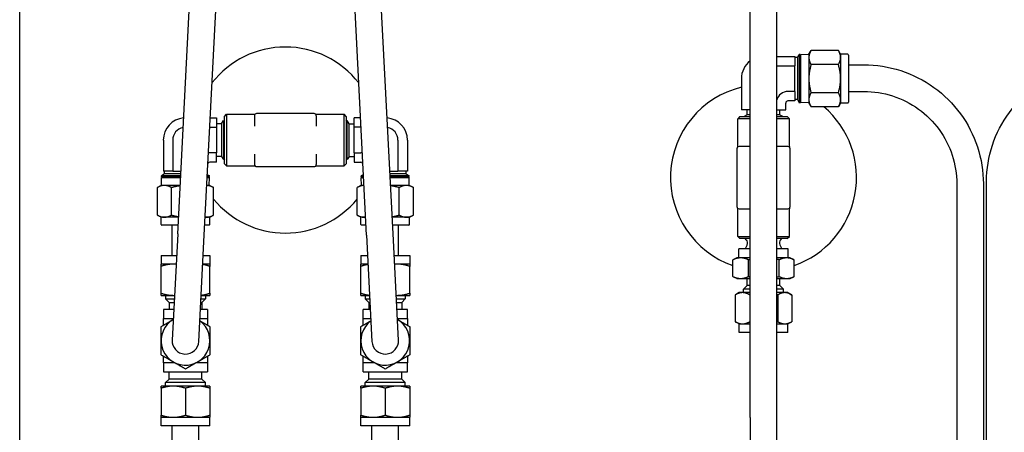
# Paper-space layout 'SHEET_2' of a CAD drawing. Header units: inches. Extents: x 2 to 369, y 6 to 267.
# Tile 61 of 64: x 342.58 to 356.48, y 133.83 to 139.64. Entities that reach past the tile are written whole.
import ezdxf

# ---------------------------------------------------------------- set-up
doc = ezdxf.new("R2010")
doc.units = ezdxf.units.IN
doc.header["$LTSCALE"] = 8
doc.header["$MEASUREMENT"] = 0
doc.layers.get('0').update_dxf_attribs({"lineweight": 25})

psp = doc.layouts.new('SHEET_2')

# ---------------------------------------------------------------- linework, layer by layer
for p, q in [((342.578, 126.917), (342.578, 146.917)), ((344.808, 136.624), (345.004, 140.458)), ((345.182, 136.605), (345.379, 140.439)), ((347.474, 136.605), (347.278, 140.439)), ((347.848, 136.624), (347.652, 140.458)), ((352.891, 134.035), (352.891, 140.51)), ((353.266, 134.035), (353.266, 140.51)), ((353.556, 139.109), (353.581, 139.153)), ((353.581, 139.153), (353.581, 138.473)), ((353.591, 139.153), (353.581, 139.153)), ((353.591, 139.153), (353.591, 138.473)), ((353.591, 139.13), (353.604, 139.152)), ((353.604, 138.474), (353.604, 139.152)), ((353.718, 139.149), (353.604, 139.152)), ((353.718, 139.157), (353.749, 139.21)), ((353.718, 139.157), (353.718, 139.111)), ((354.135, 139.21), (353.749, 139.21)), ((354.166, 139.157), (354.135, 139.21)), ((354.166, 139.157), (354.166, 139.111)), ((354.267, 139.157), (354.166, 139.157)), ((354.278, 139.146), (354.278, 138.48)), ((353.266, 139.125), (353.518, 139.125)), ((353.266, 138.993), (353.518, 138.993)), ((353.518, 139.125), (353.518, 138.993)), ((353.556, 139.109), (353.518, 139.109)), ((353.518, 138.632), (353.518, 138.993)), ((353.556, 139.109), (353.556, 138.517)), ((353.718, 139.111), (353.718, 138.813)), ((354.135, 139.011), (353.749, 139.011)), ((354.166, 139.111), (354.166, 138.813)), ((354.278, 139.008), (354.493, 139.008)), ((352.766, 138.813), (352.766, 138.373)), ((353.718, 138.813), (353.718, 138.515)), ((354.166, 138.813), (354.166, 138.515)), ((353.518, 138.632), (353.422, 138.632)), ((353.518, 138.632), (353.518, 138.5)), ((354.135, 138.614), (353.749, 138.614)), ((354.278, 138.633), (354.493, 138.633)), ((353.391, 138.373), (353.391, 138.469)), ((353.518, 138.5), (353.422, 138.5)), ((353.556, 138.517), (353.518, 138.517)), ((353.556, 138.517), (353.581, 138.473)), ((353.591, 138.473), (353.581, 138.473)), ((353.591, 138.496), (353.604, 138.474)), ((353.718, 138.477), (353.604, 138.474)), ((353.718, 138.515), (353.718, 138.469)), ((353.718, 138.469), (353.749, 138.416)), ((354.166, 138.469), (354.135, 138.416)), ((354.166, 138.515), (354.166, 138.469)), ((354.267, 138.469), (354.166, 138.469)), ((345.468, 138.28), (345.499, 138.312)), ((345.499, 138.312), (345.499, 137.582)), ((345.499, 138.312), (345.888, 138.312)), ((346.734, 138.322), (345.922, 138.322)), ((346.768, 138.312), (347.157, 138.312)), ((347.157, 137.582), (347.157, 138.312)), ((347.188, 138.28), (347.157, 138.312)), ((352.891, 138.373), (352.766, 138.373)), ((352.846, 138.302), (352.803, 138.277)), ((352.846, 138.302), (352.846, 138.373)), ((352.891, 138.302), (352.846, 138.302)), ((353.266, 138.373), (353.391, 138.373)), ((353.31, 138.302), (353.266, 138.302)), ((353.31, 138.302), (353.31, 138.373)), ((353.31, 138.302), (353.353, 138.277)), ((354.135, 138.416), (353.749, 138.416)), ((345.267, 138.259), (345.358, 138.259)), ((345.358, 138.259), (345.358, 138.127)), ((345.429, 138.178), (345.358, 138.178)), ((345.429, 138.178), (345.454, 138.222)), ((345.429, 138.178), (345.429, 137.715)), ((345.454, 138.222), (345.454, 137.671)), ((345.455, 138.222), (345.454, 138.222)), ((345.455, 138.222), (345.455, 137.671)), ((345.455, 138.199), (345.468, 138.222)), ((345.468, 137.613), (345.468, 138.28)), ((345.891, 138.29), (345.891, 138.144)), ((346.766, 138.144), (346.766, 138.29)), ((347.188, 138.28), (347.188, 137.613)), ((347.201, 138.199), (347.188, 138.222)), ((347.201, 137.671), (347.201, 138.222)), ((347.201, 138.222), (347.202, 138.222)), ((347.202, 137.671), (347.202, 138.222)), ((347.227, 138.178), (347.202, 138.222)), ((347.227, 137.715), (347.227, 138.178)), ((347.227, 138.178), (347.298, 138.178)), ((347.298, 138.127), (347.298, 138.259)), ((347.389, 138.259), (347.298, 138.259)), ((352.744, 138.277), (352.713, 138.245)), ((352.891, 138.245), (352.713, 138.245)), ((352.713, 137.857), (352.713, 138.245)), ((352.744, 138.277), (352.891, 138.277)), ((353.266, 138.277), (353.412, 138.277)), ((353.443, 138.245), (353.266, 138.245)), ((353.412, 138.277), (353.443, 138.245)), ((353.443, 137.857), (353.443, 138.245)), ((345.26, 138.127), (345.358, 138.127)), ((345.358, 138.127), (345.358, 137.766)), ((347.396, 138.127), (347.298, 138.127)), ((347.298, 137.766), (347.298, 138.127)), ((344.606, 137.947), (344.606, 137.507)), ((344.738, 137.947), (344.738, 137.507)), ((347.918, 137.947), (347.918, 137.507)), ((348.05, 137.947), (348.05, 137.507)), ((345.358, 137.766), (345.262, 137.766)), ((345.358, 137.634), (345.358, 137.766)), ((345.891, 137.749), (345.891, 137.603)), ((346.766, 137.603), (346.766, 137.749)), ((347.298, 137.766), (347.394, 137.766)), ((347.298, 137.766), (347.298, 137.634)), ((352.703, 137.823), (352.703, 137.01)), ((352.881, 137.854), (352.734, 137.854)), ((353.422, 137.854), (353.275, 137.854)), ((353.453, 137.01), (353.453, 137.823)), ((345.358, 137.634), (345.262, 137.634)), ((345.429, 137.715), (345.358, 137.715)), ((345.429, 137.715), (345.454, 137.671)), ((345.455, 137.671), (345.454, 137.671)), ((345.455, 137.695), (345.468, 137.672)), ((345.468, 137.613), (345.499, 137.582)), ((347.188, 137.613), (347.157, 137.582)), ((347.201, 137.695), (347.188, 137.672)), ((347.201, 137.671), (347.202, 137.671)), ((347.227, 137.715), (347.202, 137.671)), ((347.227, 137.715), (347.298, 137.715)), ((347.298, 137.634), (347.394, 137.634)), ((344.622, 137.469), (344.578, 137.443)), ((344.738, 137.507), (344.606, 137.507)), ((344.622, 137.469), (344.622, 137.507)), ((344.851, 137.469), (344.622, 137.469)), ((344.738, 137.507), (344.853, 137.507)), ((345.226, 137.462), (345.258, 137.443)), ((345.231, 137.507), (345.228, 137.507)), ((345.231, 137.507), (345.231, 137.551)), ((345.499, 137.582), (345.888, 137.582)), ((345.922, 137.572), (346.734, 137.572)), ((346.768, 137.582), (347.157, 137.582)), ((347.43, 137.462), (347.398, 137.443)), ((347.425, 137.507), (347.425, 137.551)), ((347.428, 137.507), (347.425, 137.507)), ((347.803, 137.507), (347.918, 137.507)), ((348.034, 137.469), (347.805, 137.469)), ((348.05, 137.507), (347.918, 137.507)), ((348.034, 137.469), (348.034, 137.507)), ((348.034, 137.469), (348.078, 137.443)), ((344.85, 137.443), (344.578, 137.443)), ((344.578, 137.434), (344.578, 137.443)), ((344.849, 137.434), (344.578, 137.434)), ((344.601, 137.434), (344.579, 137.421)), ((344.579, 137.421), (344.848, 137.421)), ((344.582, 137.307), (344.579, 137.421)), ((345.224, 137.421), (345.257, 137.421)), ((345.258, 137.443), (345.225, 137.443)), ((345.258, 137.434), (345.225, 137.434)), ((345.235, 137.434), (345.257, 137.421)), ((345.254, 137.307), (345.257, 137.421)), ((345.258, 137.434), (345.258, 137.443)), ((347.431, 137.443), (347.398, 137.443)), ((347.398, 137.434), (347.398, 137.443)), ((347.431, 137.434), (347.398, 137.434)), ((347.421, 137.434), (347.399, 137.421)), ((347.399, 137.421), (347.432, 137.421)), ((347.402, 137.307), (347.399, 137.421)), ((348.078, 137.443), (347.806, 137.443)), ((348.078, 137.434), (347.807, 137.434)), ((347.808, 137.421), (348.077, 137.421)), ((348.055, 137.434), (348.077, 137.421)), ((348.074, 137.307), (348.077, 137.421)), ((348.078, 137.434), (348.078, 137.443)), ((355.806, 137.332), (355.806, 129.271)), ((356.181, 137.332), (356.181, 129.875)), ((356.226, 130.206), (356.226, 137.363)), ((344.574, 137.307), (344.521, 137.276)), ((344.521, 136.889), (344.521, 137.276)), ((344.62, 137.307), (344.574, 137.307)), ((344.843, 137.307), (344.62, 137.307)), ((344.72, 136.889), (344.72, 137.276)), ((345.262, 137.307), (345.218, 137.307)), ((345.262, 137.307), (345.315, 137.276)), ((345.315, 136.889), (345.315, 137.276)), ((347.394, 137.307), (347.341, 137.276)), ((347.341, 136.889), (347.341, 137.276)), ((347.438, 137.307), (347.394, 137.307)), ((348.036, 137.307), (347.814, 137.307)), ((347.936, 136.889), (347.936, 137.276)), ((348.082, 137.307), (348.036, 137.307)), ((348.082, 137.307), (348.135, 137.276)), ((348.135, 136.889), (348.135, 137.276)), ((352.713, 136.588), (352.713, 136.976)), ((352.734, 136.979), (352.881, 136.979)), ((353.275, 136.979), (353.422, 136.979)), ((353.443, 136.588), (353.443, 136.976)), ((344.574, 136.859), (344.521, 136.889)), ((344.62, 136.859), (344.574, 136.859)), ((344.574, 136.758), (344.574, 136.859)), ((344.82, 136.859), (344.62, 136.859)), ((345.216, 136.859), (345.195, 136.859)), ((345.262, 136.859), (345.216, 136.859)), ((345.262, 136.859), (345.315, 136.889)), ((345.262, 136.758), (345.262, 136.859)), ((347.394, 136.859), (347.341, 136.889)), ((347.44, 136.859), (347.394, 136.859)), ((347.394, 136.758), (347.394, 136.859)), ((347.461, 136.859), (347.44, 136.859)), ((348.036, 136.859), (347.836, 136.859)), ((348.082, 136.859), (348.036, 136.859)), ((348.082, 136.859), (348.135, 136.889)), ((348.082, 136.758), (348.082, 136.859)), ((344.814, 136.747), (344.585, 136.747)), ((344.731, 136.317), (344.731, 136.747)), ((345.251, 136.747), (345.189, 136.747)), ((347.467, 136.747), (347.405, 136.747)), ((348.071, 136.747), (347.842, 136.747)), ((347.925, 136.317), (347.925, 136.747)), ((344.808, 136.624), (344.731, 135.126)), ((345.105, 135.107), (345.182, 136.605)), ((347.474, 136.605), (347.551, 135.107)), ((347.925, 135.126), (347.848, 136.624)), ((352.713, 136.588), (352.891, 136.588)), ((352.744, 136.557), (352.713, 136.588)), ((352.891, 136.557), (352.744, 136.557)), ((352.835, 136.54), (352.819, 136.557)), ((353.266, 136.588), (353.443, 136.588)), ((353.412, 136.557), (353.266, 136.557)), ((353.321, 136.54), (353.337, 136.557)), ((353.412, 136.557), (353.443, 136.588)), ((352.891, 136.415), (352.728, 136.415)), ((352.728, 136.285), (352.728, 136.415)), ((352.846, 136.47), (352.818, 136.415)), ((353.428, 136.415), (353.266, 136.415)), ((353.31, 136.47), (353.338, 136.415)), ((353.428, 136.285), (353.428, 136.415)), ((344.573, 136.317), (344.792, 136.317)), ((344.573, 136.317), (344.573, 136.197)), ((345.167, 136.317), (345.263, 136.317)), ((345.263, 136.317), (345.263, 136.197)), ((347.393, 136.317), (347.489, 136.317)), ((347.393, 136.317), (347.393, 136.197)), ((347.864, 136.317), (348.083, 136.317)), ((348.083, 136.317), (348.083, 136.197)), ((352.645, 136.022), (352.645, 136.258)), ((352.703, 136.285), (352.648, 136.259)), ((352.756, 136.285), (352.703, 136.285)), ((352.891, 136.285), (352.756, 136.285)), ((352.866, 136.022), (352.866, 136.258)), ((353.405, 136.285), (353.266, 136.285)), ((353.299, 136.022), (353.299, 136.258)), ((353.453, 136.285), (353.405, 136.285)), ((353.453, 136.285), (353.508, 136.259)), ((353.511, 136.022), (353.511, 136.258)), ((344.746, 136.197), (344.573, 136.197)), ((344.573, 135.787), (344.573, 136.166)), ((344.786, 136.197), (344.746, 136.197)), ((345.263, 136.197), (345.161, 136.197)), ((345.263, 135.787), (345.263, 136.166)), ((347.495, 136.197), (347.393, 136.197)), ((347.393, 135.787), (347.393, 136.166)), ((347.91, 136.197), (347.87, 136.197)), ((348.083, 136.197), (347.91, 136.197)), ((348.083, 135.787), (348.083, 136.166)), ((352.703, 135.995), (352.648, 136.02)), ((352.703, 135.995), (352.756, 135.995)), ((352.756, 135.995), (352.891, 135.995)), ((352.846, 135.895), (352.846, 135.995)), ((353.266, 135.995), (353.405, 135.995)), ((353.31, 135.895), (353.31, 135.995)), ((353.405, 135.995), (353.453, 135.995)), ((353.453, 135.995), (353.508, 136.02)), ((352.733, 135.795), (352.682, 135.765)), ((352.781, 135.795), (352.733, 135.795)), ((352.891, 135.795), (352.781, 135.795)), ((352.846, 135.895), (352.797, 135.845)), ((352.891, 135.845), (352.797, 135.845)), ((352.797, 135.795), (352.797, 135.845)), ((352.891, 135.895), (352.846, 135.895)), ((353.31, 135.895), (353.266, 135.895)), ((353.359, 135.845), (353.266, 135.845)), ((353.379, 135.795), (353.266, 135.795)), ((353.31, 135.895), (353.359, 135.845)), ((353.359, 135.795), (353.359, 135.845)), ((353.423, 135.795), (353.379, 135.795)), ((353.423, 135.795), (353.474, 135.765)), ((344.573, 135.757), (344.746, 135.757)), ((344.637, 135.757), (344.637, 135.706)), ((344.637, 135.706), (344.761, 135.706)), ((344.686, 135.657), (344.637, 135.706)), ((344.686, 135.657), (344.758, 135.657)), ((344.686, 135.657), (344.686, 135.557)), ((344.746, 135.757), (344.763, 135.757)), ((345.133, 135.657), (345.15, 135.657)), ((345.136, 135.706), (345.199, 135.706)), ((345.139, 135.757), (345.263, 135.757)), ((345.15, 135.657), (345.199, 135.706)), ((345.15, 135.657), (345.15, 135.557)), ((345.199, 135.757), (345.199, 135.706)), ((347.393, 135.757), (347.517, 135.757)), ((347.457, 135.757), (347.457, 135.706)), ((347.457, 135.706), (347.52, 135.706)), ((347.506, 135.657), (347.457, 135.706)), ((347.506, 135.657), (347.523, 135.657)), ((347.506, 135.657), (347.506, 135.557)), ((347.893, 135.757), (347.91, 135.757)), ((347.896, 135.706), (348.019, 135.706)), ((347.898, 135.657), (347.97, 135.657)), ((347.91, 135.757), (348.083, 135.757)), ((347.97, 135.657), (348.019, 135.706)), ((347.97, 135.657), (347.97, 135.557)), ((348.019, 135.757), (348.019, 135.706)), ((352.68, 135.764), (352.68, 135.385)), ((352.883, 135.764), (352.883, 135.385)), ((353.281, 135.764), (353.281, 135.385)), ((353.476, 135.764), (353.476, 135.385)), ((344.753, 135.557), (344.606, 135.557)), ((344.606, 135.557), (344.606, 135.429)), ((345.231, 135.557), (345.128, 135.557)), ((345.231, 135.557), (345.231, 135.429)), ((347.528, 135.557), (347.425, 135.557)), ((347.425, 135.429), (347.425, 135.557)), ((348.05, 135.557), (347.903, 135.557)), ((348.05, 135.429), (348.05, 135.557)), ((344.606, 135.335), (344.606, 135.429)), ((344.606, 135.429), (344.746, 135.429)), ((345.122, 135.429), (345.231, 135.429)), ((345.231, 135.429), (345.231, 135.335)), ((347.425, 135.429), (347.534, 135.429)), ((347.425, 135.335), (347.425, 135.429)), ((347.91, 135.429), (348.05, 135.429)), ((348.05, 135.429), (348.05, 135.335)), ((352.733, 135.355), (352.682, 135.384)), ((353.423, 135.355), (353.474, 135.384)), ((352.733, 135.355), (352.781, 135.355)), ((352.733, 135.235), (352.733, 135.355)), ((352.781, 135.355), (352.891, 135.355)), ((353.266, 135.355), (353.379, 135.355)), ((353.379, 135.355), (353.423, 135.355)), ((353.423, 135.235), (353.423, 135.355)), ((352.891, 135.235), (352.733, 135.235)), ((353.423, 135.235), (353.266, 135.235)), ((344.606, 134.804), (344.606, 134.899)), ((345.231, 134.899), (345.231, 134.804)), ((347.425, 134.804), (347.425, 134.899)), ((348.05, 134.899), (348.05, 134.804)), ((344.769, 134.804), (344.606, 134.804)), ((344.606, 134.804), (344.606, 134.677)), ((345.231, 134.804), (345.067, 134.804)), ((345.231, 134.804), (345.231, 134.677)), ((347.589, 134.804), (347.425, 134.804)), ((347.425, 134.677), (347.425, 134.804)), ((348.05, 134.804), (347.887, 134.804)), ((348.05, 134.677), (348.05, 134.804)), ((344.606, 134.677), (345.231, 134.677)), ((344.686, 134.577), (344.637, 134.527)), ((344.686, 134.577), (344.686, 134.677)), ((345.15, 134.577), (344.686, 134.577)), ((345.15, 134.577), (345.15, 134.677)), ((345.15, 134.577), (345.199, 134.527)), ((347.425, 134.677), (348.05, 134.677)), ((347.506, 134.577), (347.457, 134.527)), ((347.506, 134.577), (347.506, 134.677)), ((347.97, 134.577), (347.506, 134.577)), ((347.97, 134.577), (347.97, 134.677)), ((347.97, 134.577), (348.019, 134.527)), ((344.746, 134.477), (344.573, 134.477)), ((344.573, 134.446), (344.573, 134.067)), ((345.199, 134.527), (344.637, 134.527)), ((344.637, 134.477), (344.637, 134.527)), ((345.091, 134.477), (344.746, 134.477)), ((344.918, 134.446), (344.918, 134.067)), ((345.263, 134.477), (345.091, 134.477)), ((345.199, 134.477), (345.199, 134.527)), ((345.263, 134.446), (345.263, 134.067)), ((347.565, 134.477), (347.393, 134.477)), ((347.393, 134.446), (347.393, 134.067)), ((348.019, 134.527), (347.457, 134.527)), ((347.457, 134.477), (347.457, 134.527)), ((347.91, 134.477), (347.565, 134.477)), ((347.738, 134.446), (347.738, 134.067)), ((348.083, 134.477), (347.91, 134.477)), ((348.019, 134.477), (348.019, 134.527)), ((348.083, 134.446), (348.083, 134.067)), ((344.573, 134.037), (344.746, 134.037)), ((344.573, 133.917), (344.573, 134.037)), ((344.746, 134.037), (345.091, 134.037)), ((345.091, 134.037), (345.263, 134.037)), ((345.263, 133.917), (345.263, 134.037)), ((347.393, 134.037), (347.565, 134.037)), ((347.393, 133.917), (347.393, 134.037)), ((347.565, 134.037), (347.91, 134.037)), ((347.91, 134.037), (348.083, 134.037)), ((348.083, 133.917), (348.083, 134.037)), ((352.891, 134.035), (352.891, 132.535)), ((353.266, 132.535), (353.266, 134.035)), ((345.263, 133.917), (344.573, 133.917)), ((344.731, 133.487), (344.731, 133.917)), ((345.106, 133.487), (345.106, 133.917)), ((348.083, 133.917), (347.393, 133.917)), ((347.55, 133.487), (347.55, 133.917)), ((347.925, 133.487), (347.925, 133.917))]:
    psp.add_line(p, q)
for centre, radius, start, end in [((346.328, 137.947), 1.312, 37.8828, 142.1172), ((354.267, 139.146), 0.0111, 0, 90), ((353.078, 138.813), 0.313, 126.8699, 180), ((353.078, 137.417), 1.313, 103.7741, 250.7379), ((353.422, 138.469), 0.163, 90, 163.0884), ((353.422, 138.469), 0.0312, 90, 180), ((354.267, 138.48), 0.0111, 270, 0), ((345.888, 138.343), 0.0312, 270, 302.8599), ((345.922, 138.29), 0.0312, 90, 180), ((346.734, 138.29), 0.0312, 0, 90), ((346.768, 138.343), 0.0312, 237.1401, 270), ((353.078, 137.417), 1.313, 289.2621, 49.5907), ((344.918, 137.947), 0.313, 94.9173, 180), ((347.738, 137.947), 0.313, 0, 85.0827), ((344.918, 137.947), 0.18, 100.7502, 180), ((347.738, 137.947), 0.18, 0, 79.2498), ((345.262, 137.603), 0.163, 90, 97.1433), ((347.394, 137.603), 0.163, 82.8567, 90), ((352.734, 137.823), 0.0313, 90, 180), ((352.682, 137.857), 0.0313, 327.1401, 0), ((353.422, 137.823), 0.0313, 0, 90), ((353.474, 137.857), 0.0313, 180, 212.8599), ((345.262, 137.603), 0.0312, 90, 153.1819), ((345.922, 137.603), 0.0312, 180, 270), ((346.734, 137.603), 0.0313, 270, 0), ((347.394, 137.603), 0.0312, 26.8181, 90), ((345.888, 137.55), 0.0312, 57.1401, 90), ((346.768, 137.55), 0.0312, 90, 122.8599), ((346.328, 137.947), 1.312, 219.481, 320.519), ((352.734, 137.01), 0.0313, 180, 270), ((352.682, 136.976), 0.0313, 0, 32.8599), ((353.422, 137.01), 0.0313, 270, 0), ((353.474, 136.976), 0.0313, 147.1401, 180), ((344.585, 136.758), 0.0111, 180, 270), ((345.251, 136.758), 0.0111, 270, 0), ((347.405, 136.758), 0.0111, 180, 270), ((348.071, 136.758), 0.0111, 270, 0), ((352.793, 136.498), 0.06, 333, 45), ((353.363, 136.498), 0.06, 135, 207), ((344.918, 135.117), 0.345, 119.9875, 54.1461), ((347.738, 135.117), 0.345, 125.8539, 60.0125), ((344.918, 135.117), 0.188, 177.0668, 357.0668), ((347.738, 135.117), 0.188, 182.9332, 2.9332)]:
    psp.add_arc(centre, radius, start, end)
for points, weights in [([(353.749, 139.21), (353.718, 139.157), (353.718, 139.111)], [1, 1.0379548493, 1]), ([(354.166, 139.111), (354.166, 139.157), (354.135, 139.21)], [1, 1.0379548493, 1]), ([(353.718, 139.111), (353.718, 139.065), (353.749, 139.011)], [1, 1.0379548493, 1]), ([(353.749, 139.011), (353.718, 138.905), (353.718, 138.813)], [1, 1.0379548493, 1]), ([(354.135, 139.011), (354.166, 139.065), (354.166, 139.111)], [1, 1.0379548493, 1]), ([(354.166, 138.813), (354.166, 138.905), (354.135, 139.011)], [1, 1.0379548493, 1]), ([(353.718, 138.813), (353.718, 138.721), (353.749, 138.614)], [1, 1.0379548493, 1]), ([(354.135, 138.614), (354.166, 138.721), (354.166, 138.813)], [1, 1.0379548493, 1]), ([(353.749, 138.614), (353.718, 138.561), (353.718, 138.515)], [1, 1.0379548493, 1]), ([(354.166, 138.515), (354.166, 138.561), (354.135, 138.614)], [1, 1.0379548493, 1]), ([(353.718, 138.515), (353.718, 138.469), (353.749, 138.416)], [1, 1.0379548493, 1]), ([(354.135, 138.416), (354.166, 138.469), (354.166, 138.515)], [1, 1.0379548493, 1]), ([(344.62, 137.307), (344.574, 137.307), (344.521, 137.276)], [1, 1.0379548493, 1]), ([(344.72, 137.276), (344.666, 137.307), (344.62, 137.307)], [1, 1.0379548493, 1]), ([(344.842, 137.302), (344.785, 137.295), (344.72, 137.276)], [1.018180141, 1.02286720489, 1]), ([(345.315, 137.276), (345.263, 137.306), (345.218, 137.307)], [1, 1.03705601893, 1.00175508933]), ([(347.438, 137.307), (347.393, 137.306), (347.341, 137.276)], [1.00175508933, 1.03705601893, 1]), ([(347.936, 137.276), (347.871, 137.295), (347.814, 137.302)], [1, 1.02286720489, 1.018180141]), ([(348.036, 137.307), (347.99, 137.307), (347.936, 137.276)], [1, 1.0379548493, 1]), ([(348.135, 137.276), (348.082, 137.307), (348.036, 137.307)], [1, 1.0379548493, 1]), ([(344.521, 136.889), (344.574, 136.859), (344.62, 136.859)], [1, 1.0379548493, 1]), ([(344.62, 136.859), (344.666, 136.859), (344.72, 136.889)], [1, 1.0379548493, 1]), ([(344.72, 136.889), (344.772, 136.874), (344.82, 136.866)], [1, 1.01849489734, 1.01896515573]), ([(345.195, 136.86), (345.205, 136.859), (345.216, 136.859)], [1.01288372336, 1.00822369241, 1]), ([(345.216, 136.859), (345.262, 136.859), (345.315, 136.889)], [1, 1.0379548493, 1]), ([(347.341, 136.889), (347.394, 136.859), (347.44, 136.859)], [1, 1.0379548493, 1]), ([(347.44, 136.859), (347.451, 136.859), (347.461, 136.86)], [1, 1.00822369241, 1.01288372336]), ([(347.836, 136.866), (347.884, 136.874), (347.936, 136.889)], [1.01896515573, 1.01849489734, 1]), ([(347.936, 136.889), (347.99, 136.859), (348.036, 136.859)], [1, 1.0379548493, 1]), ([(348.036, 136.859), (348.082, 136.859), (348.135, 136.889)], [1, 1.0379548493, 1]), ([(352.756, 136.285), (352.704, 136.285), (352.645, 136.258)], [1, 1.0379548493, 1]), ([(352.645, 136.258), (352.647, 136.258), (352.648, 136.259)], [1, 1.00095810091, 1.00186783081]), ([(352.866, 136.258), (352.807, 136.285), (352.756, 136.285)], [1, 1.0379548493, 1]), ([(352.891, 136.263), (352.878, 136.26), (352.866, 136.258)], [1.00702411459, 1.00391611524, 1]), ([(353.299, 136.258), (353.282, 136.262), (353.266, 136.265)], [1, 1.00541638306, 1.00928686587]), ([(353.405, 136.285), (353.356, 136.285), (353.299, 136.258)], [1, 1.0379548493, 1]), ([(353.511, 136.258), (353.454, 136.285), (353.405, 136.285)], [1, 1.0379548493, 1]), ([(344.746, 136.197), (344.665, 136.197), (344.573, 136.166)], [1, 1.0379548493, 1]), ([(344.573, 136.166), (344.573, 136.197), (344.573, 136.197)], [1, 1.0379548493, 1]), ([(344.786, 136.195), (344.765, 136.197), (344.746, 136.197)], [1.01391757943, 1.00917830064, 1]), ([(345.263, 136.166), (345.209, 136.184), (345.161, 136.191)], [1, 1.0218599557, 1.01853958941]), ([(345.263, 136.197), (345.263, 136.197), (345.263, 136.166)], [1, 1.0379548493, 1]), ([(347.393, 136.166), (347.393, 136.197), (347.393, 136.197)], [1, 1.0379548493, 1]), ([(347.495, 136.191), (347.447, 136.184), (347.393, 136.166)], [1.01853958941, 1.0218599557, 1]), ([(347.91, 136.197), (347.891, 136.197), (347.87, 136.195)], [1, 1.00917830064, 1.01391757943]), ([(348.083, 136.166), (347.991, 136.197), (347.91, 136.197)], [1, 1.0379548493, 1]), ([(348.083, 136.197), (348.083, 136.197), (348.083, 136.166)], [1, 1.0379548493, 1]), ([(352.648, 136.02), (352.647, 136.021), (352.645, 136.022)], [1.00186783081, 1.00095810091, 1]), ([(352.645, 136.022), (352.704, 135.995), (352.756, 135.995)], [1, 1.0379548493, 1]), ([(352.756, 135.995), (352.807, 135.995), (352.866, 136.022)], [1, 1.0379548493, 1]), ([(352.866, 136.022), (352.878, 136.019), (352.891, 136.016)], [1, 1.00391611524, 1.00702411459]), ([(353.266, 136.014), (353.282, 136.018), (353.299, 136.022)], [1.00928686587, 1.00541638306, 1]), ([(353.299, 136.022), (353.356, 135.995), (353.405, 135.995)], [1, 1.0379548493, 1]), ([(353.405, 135.995), (353.454, 135.995), (353.511, 136.022)], [1, 1.0379548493, 1]), ([(352.781, 135.795), (352.734, 135.795), (352.68, 135.764)], [1, 1.0379548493, 1]), ([(352.883, 135.764), (352.829, 135.795), (352.781, 135.795)], [1, 1.0379548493, 1]), ([(353.379, 135.795), (353.334, 135.795), (353.281, 135.764)], [1, 1.0379548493, 1]), ([(353.476, 135.764), (353.424, 135.795), (353.379, 135.795)], [1, 1.0379548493, 1]), ([(344.573, 135.787), (344.665, 135.757), (344.746, 135.757)], [1, 1.0379548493, 1]), ([(344.573, 135.757), (344.573, 135.757), (344.573, 135.787)], [1, 1.0379548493, 1]), ([(344.746, 135.757), (344.754, 135.757), (344.763, 135.757)], [1, 1.00402404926, 1.00719482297]), ([(345.139, 135.759), (345.197, 135.765), (345.263, 135.787)], [1.01566708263, 1.02690344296, 1]), ([(345.263, 135.787), (345.263, 135.757), (345.263, 135.757)], [1, 1.0379548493, 1]), ([(347.393, 135.787), (347.459, 135.765), (347.517, 135.759)], [1, 1.02690344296, 1.01566708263]), ([(347.393, 135.757), (347.393, 135.757), (347.393, 135.787)], [1, 1.0379548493, 1]), ([(347.893, 135.757), (347.902, 135.757), (347.91, 135.757)], [1.00719482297, 1.00402404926, 1]), ([(347.91, 135.757), (347.991, 135.757), (348.083, 135.787)], [1, 1.0379548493, 1]), ([(348.083, 135.787), (348.083, 135.757), (348.083, 135.757)], [1, 1.0379548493, 1]), ([(352.68, 135.764), (352.681, 135.765), (352.682, 135.765)], [1, 1.00095810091, 1.00186783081]), ([(352.891, 135.766), (352.887, 135.765), (352.883, 135.764)], [1.00248552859, 1.00128636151, 1]), ([(353.281, 135.764), (353.273, 135.766), (353.266, 135.768)], [1, 1.00275374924, 1.00510791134]), ([(344.573, 135.316), (344.665, 135.369), (344.746, 135.415)], [1, 1.0379548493, 1]), ([(344.746, 135.415), (344.746, 135.415), (344.746, 135.415)], [1, 1.00001485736, 1.00002970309]), ([(345.12, 135.398), (345.187, 135.36), (345.263, 135.316)], [1.0111724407, 1.03114781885, 1]), ([(347.393, 135.316), (347.469, 135.36), (347.536, 135.398)], [1, 1.03114781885, 1.0111724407]), ([(347.91, 135.415), (347.991, 135.369), (348.083, 135.316)], [1, 1.0379548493, 1]), ([(347.91, 135.415), (347.91, 135.415), (347.91, 135.415)], [1.00002970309, 1.00001485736, 1]), ([(352.68, 135.385), (352.734, 135.355), (352.781, 135.355)], [1, 1.0379548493, 1]), ([(352.682, 135.384), (352.681, 135.385), (352.68, 135.385)], [1.00186783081, 1.00095810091, 1]), ([(352.781, 135.355), (352.829, 135.355), (352.883, 135.385)], [1, 1.0379548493, 1]), ([(352.883, 135.385), (352.887, 135.384), (352.891, 135.383)], [1, 1.00128636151, 1.00248552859]), ([(353.266, 135.381), (353.273, 135.383), (353.281, 135.385)], [1.00510791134, 1.00275374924, 1]), ([(353.281, 135.385), (353.334, 135.355), (353.379, 135.355)], [1, 1.0379548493, 1]), ([(353.379, 135.355), (353.424, 135.355), (353.476, 135.385)], [1, 1.0379548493, 1]), ([(344.573, 135.117), (344.573, 135.209), (344.573, 135.316)], [1, 1.0379548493, 1]), ([(345.263, 135.316), (345.263, 135.209), (345.263, 135.117)], [1, 1.0379548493, 1]), ([(347.393, 135.117), (347.393, 135.209), (347.393, 135.316)], [1, 1.0379548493, 1]), ([(348.083, 135.316), (348.083, 135.209), (348.083, 135.117)], [1, 1.0379548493, 1]), ([(344.573, 134.917), (344.573, 135.024), (344.573, 135.117)], [1, 1.0379548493, 1]), ([(345.263, 135.117), (345.263, 135.024), (345.263, 134.917)], [1, 1.0379548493, 1]), ([(347.393, 134.917), (347.393, 135.024), (347.393, 135.117)], [1, 1.0379548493, 1]), ([(348.083, 135.117), (348.083, 135.024), (348.083, 134.917)], [1, 1.0379548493, 1]), ([(344.746, 134.818), (344.665, 134.864), (344.573, 134.917)], [1, 1.0379548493, 1]), ([(345.263, 134.917), (345.171, 134.864), (345.091, 134.818)], [1, 1.0379548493, 1]), ([(347.565, 134.818), (347.485, 134.864), (347.393, 134.917)], [1, 1.0379548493, 1]), ([(348.083, 134.917), (347.991, 134.864), (347.91, 134.818)], [1, 1.0379548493, 1]), ([(344.918, 134.718), (344.826, 134.772), (344.746, 134.818)], [1, 1.0379548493, 1]), ([(345.091, 134.818), (345.01, 134.772), (344.918, 134.718)], [1, 1.0379548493, 1]), ([(347.738, 134.718), (347.646, 134.772), (347.565, 134.818)], [1, 1.0379548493, 1]), ([(347.91, 134.818), (347.83, 134.772), (347.738, 134.718)], [1, 1.0379548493, 1]), ([(344.573, 134.446), (344.573, 134.477), (344.573, 134.477)], [1, 1.0379548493, 1]), ([(344.746, 134.477), (344.665, 134.477), (344.573, 134.446)], [1, 1.0379548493, 1]), ([(344.918, 134.446), (344.826, 134.477), (344.746, 134.477)], [1, 1.0379548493, 1]), ([(345.091, 134.477), (345.01, 134.477), (344.918, 134.446)], [1, 1.0379548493, 1]), ([(345.263, 134.446), (345.171, 134.477), (345.091, 134.477)], [1, 1.0379548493, 1]), ([(345.263, 134.477), (345.263, 134.477), (345.263, 134.446)], [1, 1.0379548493, 1]), ([(347.565, 134.477), (347.485, 134.477), (347.393, 134.446)], [1, 1.0379548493, 1]), ([(347.393, 134.446), (347.393, 134.477), (347.393, 134.477)], [1, 1.0379548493, 1]), ([(347.738, 134.446), (347.646, 134.477), (347.565, 134.477)], [1, 1.0379548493, 1]), ([(347.91, 134.477), (347.83, 134.477), (347.738, 134.446)], [1, 1.0379548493, 1]), ([(348.083, 134.446), (347.991, 134.477), (347.91, 134.477)], [1, 1.0379548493, 1]), ([(348.083, 134.477), (348.083, 134.477), (348.083, 134.446)], [1, 1.0379548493, 1]), ([(344.573, 134.067), (344.665, 134.037), (344.746, 134.037)], [1, 1.0379548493, 1]), ([(344.573, 134.037), (344.573, 134.037), (344.573, 134.067)], [1, 1.0379548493, 1]), ([(344.746, 134.037), (344.826, 134.037), (344.918, 134.067)], [1, 1.0379548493, 1]), ([(344.918, 134.067), (345.01, 134.037), (345.091, 134.037)], [1, 1.0379548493, 1]), ([(345.091, 134.037), (345.171, 134.037), (345.263, 134.067)], [1, 1.0379548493, 1]), ([(345.263, 134.067), (345.263, 134.037), (345.263, 134.037)], [1, 1.0379548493, 1]), ([(347.393, 134.037), (347.393, 134.037), (347.393, 134.067)], [1, 1.0379548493, 1]), ([(347.393, 134.067), (347.485, 134.037), (347.565, 134.037)], [1, 1.0379548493, 1]), ([(347.565, 134.037), (347.646, 134.037), (347.738, 134.067)], [1, 1.0379548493, 1]), ([(347.738, 134.067), (347.83, 134.037), (347.91, 134.037)], [1, 1.0379548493, 1]), ([(347.91, 134.037), (347.991, 134.037), (348.083, 134.067)], [1, 1.0379548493, 1]), ([(348.083, 134.067), (348.083, 134.037), (348.083, 134.037)], [1, 1.0379548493, 1])]:
    psp.add_rational_spline(points, weights, degree=2)
for points, knots in [([(354.493, 139.008), (354.67, 139.008), (354.846, 138.98), (355.182, 138.872), (355.341, 138.791), (355.627, 138.585), (355.754, 138.46), (355.962, 138.175), (356.043, 138.017), (356.152, 137.683), (356.181, 137.507), (356.181, 137.332)], [4.712389, 4.712389, 4.712389, 4.712389, 5.026548, 5.026548, 5.340708, 5.340708, 5.654867, 5.654867, 5.969026, 5.969026, 6.283185, 6.283185, 6.283185, 6.283185]), ([(356.226, 137.363), (356.226, 137.537), (356.254, 137.71), (356.363, 138.039), (356.445, 138.196), (356.653, 138.475), (356.78, 138.599), (357.066, 138.801), (357.225, 138.88), (357.561, 138.987), (357.737, 139.014), (357.913, 139.014)], [3.141593, 3.141593, 3.141593, 3.141593, 3.455752, 3.455752, 3.769911, 3.769911, 4.08407, 4.08407, 4.39823, 4.39823, 4.712389, 4.712389, 4.712389, 4.712389]), ([(354.493, 138.633), (354.631, 138.633), (354.768, 138.612), (355.03, 138.527), (355.154, 138.464), (355.376, 138.304), (355.475, 138.206), (355.636, 137.986), (355.699, 137.863), (355.784, 137.604), (355.806, 137.468), (355.806, 137.332)], [4.712389, 4.712389, 4.712389, 4.712389, 5.026548, 5.026548, 5.340708, 5.340708, 5.654867, 5.654867, 5.969026, 5.969026, 6.283185, 6.283185, 6.283185, 6.283185])]:
    psp.add_open_spline(points, degree=3, knots=knots)

doc.saveas('drawing.dxf')
